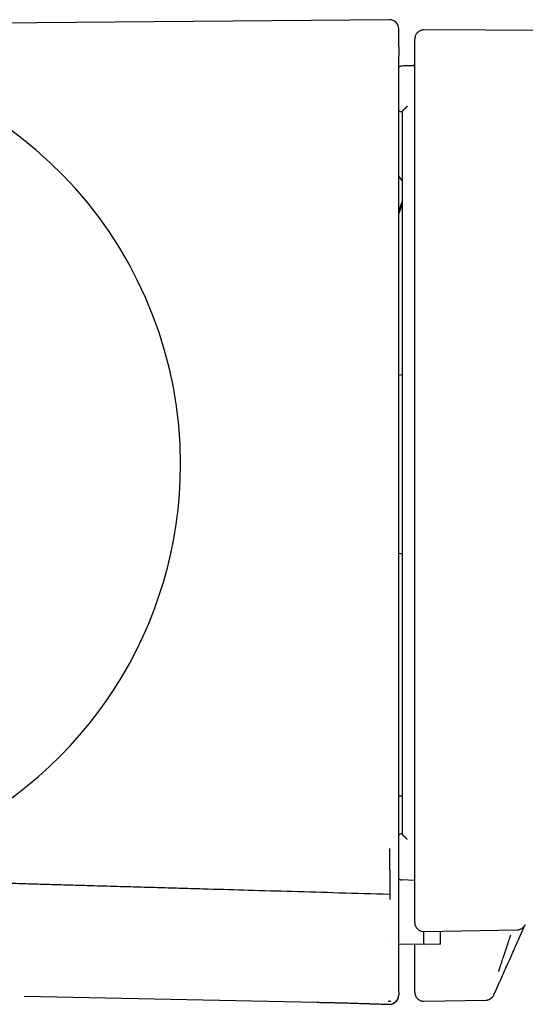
# Model space of a CAD drawing. Header units: millimetres. Extents: x 8 to 885, y 12 to 392.
# Tile 10 of 38: x 146 to 174, y 337 to 391. Entities that reach past the tile are written whole.
import ezdxf

# ---------------------------------------------------------------- set-up
doc = ezdxf.new("R2010")
doc.units = ezdxf.units.MM

msp = doc.modelspace()

# ---------------------------------------------------------------- linework, layer by layer
at = {"color": 7, "linetype": 'Continuous', "lineweight": 30}
for p, q in [((166.282, 391.347), (137.868, 391.1)), ((194.692, 390.647), (168.172, 390.785)), ((168.172, 390.784), (168.172, 390.784)), ((166.957, 388.8), (166.959, 388.802)), ((167.052, 388.806), (166.959, 388.802)), ((167.386, 388.817), (167.218, 388.812)), ((167.362, 388.817), (167.669, 388.827)), ((167.669, 388.827), (167.599, 388.825)), ((167.669, 388.827), (167.601, 388.825)), ((166.969, 381.377), (166.787, 380.876)), ((166.969, 381.218), (166.787, 380.71)), ((166.969, 371.851), (166.787, 371.819)), ((166.787, 362.059), (166.969, 362.027)), ((166.787, 348.739), (166.969, 348.742)), ((166.969, 346.647), (166.969, 346.648)), ((167.669, 344.098), (166.959, 344.125)), ((173.386, 340.895), (173.734, 341.677)), ((168.179, 341.288), (168.178, 341.288)), ((168.179, 341.289), (173.287, 341.384)), ((173.286, 341.38), (173.286, 341.381)), ((166.369, 340.817), (166.369, 340.818)), ((166.369, 340.818), (166.372, 340.817)), ((166.369, 340.817), (166.369, 340.818)), ((166.369, 340.817), (166.369, 340.818)), ((166.372, 340.817), (166.369, 340.817)), ((166.372, 340.817), (166.369, 340.817)), ((166.369, 340.817), (166.372, 340.817)), ((168.178, 340.572), (166.787, 340.596)), ((169.086, 340.588), (168.178, 340.572)), ((166.787, 337.969), (166.787, 337.957)), ((166.787, 337.951), (166.787, 337.957)), ((146.229, 337.741), (162.303, 337.405)), ((168.178, 337.462), (171.568, 337.521)), ((166.27, 337.292), (166.27, 337.292))]:
    msp.add_line(p, q, dxfattribs=at)
for centre, radius, start, end in [((166.287, 390.847), 0.5, 0, 90.4995), ((132.071, 366.939), 22.741, 0, 83.3251), ((166.969, 388.502), 0.3, 91.9995, 127.5104), ((166.969, 388.503), 0.3, 91.9995, 127.539), ((166.969, 386.598), 0.3, 232.4871, 270), ((132.071, 366.939), 22.741, 294.5718, 0), ((166.969, 346.348), 0.3, 90, 127.4249), ((166.969, 344.425), 0.3, 232.5405, 268.0145)]:
    msp.add_arc(centre, radius, start, end, dxfattribs=at)
for points, knots in [([(166.787, 389.864), (166.787, 389.909), (166.787, 389.999), (166.787, 390.121), (166.787, 390.235), (166.787, 390.339), (166.787, 390.433), (166.787, 390.518), (166.787, 390.593), (166.787, 390.66), (166.787, 390.717), (166.787, 390.765), (166.787, 390.802), (166.787, 390.828), (166.787, 390.844), (166.787, 390.846), (166.787, 390.847)], [0, 0, 0, 0, 0.070435, 0.140805, 0.211108, 0.281346, 0.351519, 0.421626, 0.491667, 0.561643, 0.634881, 0.708048, 0.781143, 0.854166, 0.927119, 1, 1, 1, 1]), ([(168.172, 390.785), (168.146, 390.784), (168.096, 390.782), (168.024, 390.766), (167.962, 390.742), (167.91, 390.714), (167.868, 390.685), (167.833, 390.657), (167.803, 390.627), (167.773, 390.592), (167.743, 390.549), (167.716, 390.499), (167.697, 390.453), (167.687, 390.418), (167.682, 390.399), (167.68, 390.389), (167.679, 390.385), (167.679, 390.383), (167.678, 390.382), (167.678, 390.381), (167.678, 390.379), (167.678, 390.378), (167.677, 390.373), (167.676, 390.367), (167.675, 390.36), (167.673, 390.352), (167.672, 390.344), (167.671, 390.335), (167.671, 390.326), (167.67, 390.316), (167.669, 390.305), (167.669, 390.294), (167.669, 390.283), (167.669, 390.276), (167.669, 390.273)], [0, 0, 0, 0, 0.0529456, 0.1021299, 0.1465936, 0.1856034, 0.2186769, 0.245936, 0.2722554, 0.2991316, 0.3356668, 0.3727716, 0.407557, 0.4308342, 0.4415892, 0.4467496, 0.4492761, 0.4499021, 0.4505415, 0.4512756, 0.4521666, 0.4545418, 0.4578097, 0.4733259, 0.4976691, 0.5267927, 0.562986, 0.6062607, 0.6566234, 0.714078, 0.7786268, 0.8502712, 0.9290122, 1, 1, 1, 1]), ([(166.787, 389.864), (166.787, 389.863), (166.787, 389.861), (166.787, 389.846), (166.787, 389.825), (166.787, 389.795), (166.787, 389.758), (166.787, 389.714), (166.787, 389.664), (166.787, 389.609), (166.787, 389.549), (166.787, 389.485), (166.787, 389.42), (166.787, 389.375), (166.787, 389.353)], [0, 0, 0, 0, 0.082895, 0.165675, 0.249692, 0.332118, 0.414924, 0.499487, 0.581896, 0.664716, 0.749322, 0.832635, 0.915721, 1, 1, 1, 1]), ([(167.669, 389.305), (167.669, 389.355), (167.669, 389.453), (167.669, 389.586), (167.669, 389.708), (167.669, 389.818), (167.669, 389.916), (167.669, 390.002), (167.669, 390.076), (167.669, 390.139), (167.669, 390.191), (167.669, 390.231), (167.669, 390.257), (167.669, 390.27), (167.669, 390.269), (167.669, 390.269)], [0, 0, 0, 0, 0.078881, 0.15776, 0.236638, 0.315515, 0.394391, 0.473267, 0.552141, 0.631015, 0.713645, 0.796274, 0.878902, 0.96153, 1, 1, 1, 1]), ([(166.787, 344.389), (166.787, 345.588), (166.787, 347.986), (166.787, 351.583), (166.787, 355.18), (166.787, 358.777), (166.787, 362.374), (166.787, 365.971), (166.787, 369.469), (166.787, 372.866), (166.787, 376.163), (166.787, 379.461), (166.787, 382.758), (166.787, 386.055), (166.787, 388.254), (166.787, 389.353)], [0, 0, 0, 0, 0.08001, 0.160015, 0.240016, 0.320013, 0.400008, 0.480002, 0.559995, 0.633323, 0.706652, 0.779984, 0.853318, 0.926657, 1, 1, 1, 1]), ([(167.669, 388.82), (167.669, 388.82), (167.669, 388.82), (167.669, 388.82), (167.669, 388.82), (167.669, 388.822), (167.669, 388.83), (167.669, 388.843), (167.669, 388.859), (167.669, 388.874), (167.669, 388.897), (167.669, 388.942), (167.669, 389.001), (167.669, 389.062), (167.669, 389.115), (167.669, 389.162), (167.669, 389.204), (167.669, 389.24), (167.669, 389.268), (167.669, 389.289), (167.669, 389.302), (167.669, 389.304), (167.669, 389.305)], [0, 0, 0, 0, 0.0001882, 0.0003893, 0.0008739, 0.0023392, 0.0076507, 0.0334223, 0.0535513, 0.0720612, 0.0905494, 0.1482976, 0.2513336, 0.3345985, 0.4173425, 0.5009402, 0.5841432, 0.6668724, 0.7505053, 0.8337982, 0.9165026, 1, 1, 1, 1]), ([(167.218, 388.812), (167.19, 388.811), (167.104, 388.808), (167.017, 388.804), (166.958, 388.802)], [0, 0, 0, 0, 0.316679, 1, 1, 1, 1]), ([(167.362, 388.817), (167.323, 388.815), (167.235, 388.812), (167.121, 388.808), (167.046, 388.805), (167.019, 388.804)], [0, 0, 0, 0, 0.341328, 0.765423, 1, 1, 1, 1]), ([(167.669, 388.827), (167.612, 388.825), (167.518, 388.822), (167.424, 388.819), (167.386, 388.817)], [0, 0, 0, 0, 0.600402, 1, 1, 1, 1]), ([(167.669, 343.998), (167.669, 345.243), (167.669, 347.733), (167.669, 351.467), (167.669, 355.202), (167.669, 358.938), (167.669, 362.673), (167.669, 366.409), (167.669, 370.144), (167.669, 373.879), (167.669, 377.303), (167.669, 380.416), (167.669, 382.75), (167.669, 384.618), (167.669, 385.813), (167.669, 386.656), (167.669, 387.083), (167.669, 387.255), (167.669, 387.317), (167.669, 387.334), (167.669, 387.351), (167.669, 387.368), (167.669, 387.385), (167.669, 387.402), (167.669, 387.479), (167.669, 387.61), (167.669, 387.792), (167.669, 387.959), (167.669, 388.111), (167.669, 388.25), (167.669, 388.374), (167.669, 388.483), (167.669, 388.578), (167.669, 388.659), (167.669, 388.725), (167.669, 388.777), (167.669, 388.807), (167.669, 388.82)], [0, 0, 0, 0, 0.08333, 0.166659, 0.24999, 0.333323, 0.416658, 0.499999, 0.583323, 0.666656, 0.749999, 0.812488, 0.874999, 0.906238, 0.937499, 0.954988, 0.962692, 0.966084, 0.966465, 0.966845, 0.967226, 0.967607, 0.967988, 0.968368, 0.968749, 0.973119, 0.977168, 0.980896, 0.984302, 0.987388, 0.990153, 0.992596, 0.994719, 0.996521, 0.998002, 0.999161, 1, 1, 1, 1]), ([(167.259, 386.604), (167.254, 386.599), (167.243, 386.588), (167.227, 386.572), (167.211, 386.556), (167.196, 386.54), (167.179, 386.523), (167.16, 386.505), (167.142, 386.486), (167.125, 386.468), (167.109, 386.452), (167.095, 386.437), (167.082, 386.424), (167.066, 386.407), (167.048, 386.389), (167.032, 386.371), (167.02, 386.359), (167.012, 386.35), (167.005, 386.342), (166.996, 386.332), (166.985, 386.32), (166.976, 386.309), (166.97, 386.301), (166.969, 386.299), (166.969, 386.298)], [0, 0, 0, 0, 0.032747, 0.084896, 0.118447, 0.157105, 0.200965, 0.250119, 0.300169, 0.346937, 0.390324, 0.430252, 0.466661, 0.49951, 0.568839, 0.633637, 0.66433, 0.69388, 0.722292, 0.749578, 0.816147, 0.879917, 0.941102, 1, 1, 1, 1]), ([(166.969, 386.298), (166.969, 385.065), (166.969, 382.598), (166.969, 378.897), (166.969, 375.196), (166.969, 371.496), (166.969, 367.795), (166.969, 364.165), (166.969, 360.605), (166.969, 357.115), (166.969, 353.626), (166.969, 350.136), (166.969, 347.81), (166.969, 346.647)], [0, 0, 0, 0, 0.093337, 0.186669, 0.279999, 0.373326, 0.466653, 0.55998, 0.647977, 0.735976, 0.823978, 0.911986, 1, 1, 1, 1]), ([(166.969, 382.5), (166.958, 382.515), (166.918, 382.567), (166.867, 382.65), (166.817, 382.735), (166.795, 382.78), (166.787, 382.797)], [0, 0, 0, 0, 0.153709, 0.56669, 0.836078, 1, 1, 1, 1]), ([(167.259, 346.341), (167.254, 346.346), (167.242, 346.358), (167.226, 346.374), (167.21, 346.39), (167.195, 346.405), (167.178, 346.422), (167.16, 346.441), (167.142, 346.459), (167.125, 346.477), (167.109, 346.494), (167.095, 346.508), (167.082, 346.521), (167.066, 346.538), (167.048, 346.557), (167.032, 346.574), (167.02, 346.587), (167.013, 346.595), (167.005, 346.603), (166.996, 346.613), (166.986, 346.625), (166.976, 346.636), (166.97, 346.644), (166.969, 346.646), (166.969, 346.647)], [0, 0, 0, 0, 0.035498, 0.088589, 0.121924, 0.159899, 0.202603, 0.250119, 0.300423, 0.347352, 0.390801, 0.430684, 0.466936, 0.49951, 0.568868, 0.633679, 0.664372, 0.693914, 0.722313, 0.749577, 0.816141, 0.879907, 0.941092, 1, 1, 1, 1]), ([(166.324, 343.049), (166.323, 343.135), (166.321, 343.346), (166.317, 343.689), (166.314, 344.081), (166.311, 344.432), (166.308, 344.74), (166.306, 345.003), (166.305, 345.273), (166.303, 345.552), (166.302, 345.746), (166.301, 345.843)], [0, 0, 0, 0, 0.10198, 0.248178, 0.394374, 0.54057, 0.632463, 0.724354, 0.816241, 0.908124, 1, 1, 1, 1]), ([(166.787, 343.819), (166.787, 343.822), (166.787, 343.827), (166.787, 343.846), (166.787, 343.873), (166.787, 343.908), (166.787, 343.95), (166.787, 343.999), (166.787, 344.054), (166.787, 344.115), (166.787, 344.179), (166.787, 344.247), (166.787, 344.317), (166.787, 344.365), (166.787, 344.389)], [0, 0, 0, 0, 0.084209, 0.16732, 0.250643, 0.335164, 0.418015, 0.500468, 0.585026, 0.667869, 0.750269, 0.834293, 0.917121, 1, 1, 1, 1]), ([(166.273, 343.321), (165.353, 343.349), (163.575, 343.401), (161, 343.476), (158.608, 343.545), (156.643, 343.602), (155.068, 343.647), (153.847, 343.683), (152.669, 343.717), (151.417, 343.753), (150.205, 343.788), (149.036, 343.822), (148.005, 343.852), (146.973, 343.882), (145.894, 343.913), (144.85, 343.944), (143.994, 343.969), (143.457, 343.985), (143.128, 343.994), (142.828, 344.003), (142.45, 344.014), (141.994, 344.027), (141.543, 344.041), (140.99, 344.057), (140.398, 344.075), (139.741, 344.095), (139.181, 344.111), (138.838, 344.122), (138.681, 344.127)], [0, 0, 0, 0, 0.100015, 0.193375, 0.280078, 0.360122, 0.407026, 0.451298, 0.492937, 0.535064, 0.587388, 0.624762, 0.662138, 0.699514, 0.736891, 0.779476, 0.813005, 0.829903, 0.837907, 0.848758, 0.862457, 0.879004, 0.8984, 0.911483, 0.939146, 0.962718, 0.982921, 1, 1, 1, 1]), ([(166.787, 344.187), (166.79, 344.183), (166.809, 344.167), (166.848, 344.148), (166.902, 344.129), (166.94, 344.125), (166.958, 344.124)], [0, 0, 0, 0, 0.076922, 0.397414, 0.706798, 1, 1, 1, 1]), ([(166.787, 340.638), (166.787, 340.639), (166.787, 340.64), (166.787, 340.642), (166.787, 340.644), (166.787, 340.647), (166.787, 340.662), (166.787, 340.689), (166.787, 340.729), (166.787, 340.768), (166.787, 340.806), (166.787, 340.844), (166.787, 340.882), (166.787, 340.918), (166.787, 340.955), (166.787, 340.99), (166.787, 341.026), (166.787, 341.061), (166.787, 341.096), (166.787, 341.13), (166.787, 341.164), (166.787, 341.197), (166.787, 341.229), (166.787, 341.262), (166.787, 341.293), (166.787, 341.325), (166.787, 341.347), (166.787, 341.361), (166.787, 341.367), (166.787, 341.374), (166.787, 341.382), (166.787, 341.389), (166.787, 341.397), (166.787, 341.416), (166.787, 341.451), (166.787, 341.501), (166.787, 341.555), (166.787, 341.609), (166.787, 341.662), (166.787, 341.715), (166.787, 341.767), (166.787, 341.819), (166.787, 341.87), (166.787, 341.92), (166.787, 341.97), (166.787, 342.017), (166.787, 342.062), (166.787, 342.094), (166.787, 342.116), (166.787, 342.128), (166.787, 342.141), (166.787, 342.155), (166.787, 342.168), (166.787, 342.204), (166.787, 342.263), (166.787, 342.344), (166.787, 342.426), (166.787, 342.507), (166.787, 342.59), (166.787, 342.672), (166.787, 342.755), (166.787, 342.838), (166.787, 342.92), (166.787, 343.001), (166.787, 343.082), (166.787, 343.163), (166.787, 343.244), (166.787, 343.326), (166.787, 343.408), (166.787, 343.491), (166.787, 343.573), (166.787, 343.655), (166.787, 343.737), (166.787, 343.792), (166.787, 343.819)], [0, 0, 0, 0, 0.000554, 0.001309, 0.002063, 0.002866, 0.004015, 0.017895, 0.031561, 0.045206, 0.05863, 0.071832, 0.084814, 0.097574, 0.110113, 0.122431, 0.134528, 0.146835, 0.158904, 0.170736, 0.18233, 0.193686, 0.204804, 0.215684, 0.226608, 0.23728, 0.247703, 0.24964, 0.251568, 0.254001, 0.256598, 0.25919, 0.261779, 0.264363, 0.278502, 0.296944, 0.31517, 0.33318, 0.350974, 0.368552, 0.385914, 0.40306, 0.419654, 0.436041, 0.45222, 0.468192, 0.482076, 0.495799, 0.499367, 0.503249, 0.507539, 0.511822, 0.5161, 0.520372, 0.546245, 0.571892, 0.597314, 0.62251, 0.647933, 0.673122, 0.698077, 0.722798, 0.747286, 0.771109, 0.794706, 0.818078, 0.841224, 0.864611, 0.887762, 0.910679, 0.933361, 0.955809, 0.978022, 1, 1, 1, 1]), ([(167.669, 341.788), (167.669, 341.804), (167.669, 341.836), (167.669, 341.884), (167.669, 341.933), (167.669, 341.983), (167.669, 342.034), (167.669, 342.086), (167.669, 342.139), (167.669, 342.194), (167.669, 342.25), (167.669, 342.291), (167.669, 342.317), (167.669, 342.328), (167.669, 342.339), (167.669, 342.35), (167.669, 342.361), (167.669, 342.372), (167.669, 342.39), (167.669, 342.415), (167.669, 342.452), (167.669, 342.493), (167.669, 342.539), (167.669, 342.583), (167.669, 342.627), (167.669, 342.671), (167.669, 342.713), (167.669, 342.754), (167.669, 342.793), (167.669, 342.83), (167.669, 342.867), (167.669, 342.902), (167.669, 342.938), (167.669, 342.965), (167.669, 342.985), (167.669, 342.998), (167.669, 343.012), (167.669, 343.027), (167.669, 343.042), (167.669, 343.057), (167.669, 343.08), (167.669, 343.113), (167.669, 343.156), (167.669, 343.202), (167.669, 343.251), (167.669, 343.304), (167.669, 343.363), (167.669, 343.427), (167.669, 343.491), (167.669, 343.555), (167.669, 343.619), (167.669, 343.683), (167.669, 343.746), (167.669, 343.81), (167.669, 343.873), (167.669, 343.936), (167.669, 343.978), (167.669, 343.998)], [0, 0, 0, 0, 0.023254, 0.046861, 0.070821, 0.095135, 0.119801, 0.144821, 0.170193, 0.19661, 0.223398, 0.250559, 0.255722, 0.260899, 0.266089, 0.271292, 0.276508, 0.281738, 0.287058, 0.302272, 0.317303, 0.339149, 0.360595, 0.381641, 0.402286, 0.422532, 0.442377, 0.461822, 0.479295, 0.496431, 0.513232, 0.529696, 0.545824, 0.561616, 0.566941, 0.572463, 0.579281, 0.586081, 0.592861, 0.599623, 0.606367, 0.624814, 0.643121, 0.664729, 0.686137, 0.707344, 0.735433, 0.763161, 0.79053, 0.817539, 0.844729, 0.871544, 0.897984, 0.92405, 0.949741, 0.975058, 1, 1, 1, 1]), ([(167.669, 341.788), (167.669, 341.781), (167.669, 341.766), (167.671, 341.745), (167.673, 341.723), (167.676, 341.699), (167.682, 341.67), (167.691, 341.638), (167.704, 341.599), (167.724, 341.555), (167.75, 341.511), (167.781, 341.469), (167.816, 341.43), (167.856, 341.395), (167.898, 341.364), (167.943, 341.338), (167.995, 341.315), (168.053, 341.298), (168.116, 341.287), (168.158, 341.286), (168.178, 341.285)], [0, 0, 0, 0, 0.04683, 0.090515, 0.127937, 0.158604, 0.187236, 0.232147, 0.278036, 0.338829, 0.400304, 0.462503, 0.525036, 0.587645, 0.649999, 0.711708, 0.772399, 0.851237, 0.927244, 1, 1, 1, 1]), ([(173.286, 341.38), (173.309, 341.382), (173.356, 341.384), (173.417, 341.399), (173.47, 341.418), (173.515, 341.439), (173.553, 341.462), (173.586, 341.486), (173.614, 341.51), (173.641, 341.537), (173.66, 341.559), (173.675, 341.578), (173.686, 341.592), (173.696, 341.608), (173.706, 341.623), (173.714, 341.638), (173.722, 341.652), (173.729, 341.666), (173.733, 341.675), (173.735, 341.679)], [0, 0, 0, 0, 0.11074, 0.225028, 0.302658, 0.38087, 0.459601, 0.518617, 0.577455, 0.637623, 0.700584, 0.73119, 0.760316, 0.788721, 0.819122, 0.855783, 0.901615, 0.954528, 1, 1, 1, 1]), ([(168.178, 340.572), (168.178, 340.572), (168.178, 340.573), (168.177, 340.578), (168.177, 340.586), (168.176, 340.598), (168.175, 340.613), (168.174, 340.63), (168.173, 340.65), (168.172, 340.678), (168.171, 340.718), (168.169, 340.761), (168.168, 340.792), (168.168, 340.809), (168.167, 340.826), (168.167, 340.845), (168.166, 340.863), (168.165, 340.901), (168.164, 340.962), (168.162, 341.049), (168.162, 341.142), (168.162, 341.221), (168.162, 341.271), (168.162, 341.286)], [0, 0, 0, 0, 0.0436741, 0.0901526, 0.1394414, 0.191546, 0.2344647, 0.2791269, 0.325534, 0.3657408, 0.4458136, 0.5259318, 0.5469222, 0.5679145, 0.5889082, 0.6099031, 0.6308988, 0.6518952, 0.7346093, 0.8147392, 0.8922714, 0.9672606, 1, 1, 1, 1]), ([(169.086, 340.588), (169.086, 340.588), (169.086, 340.59), (169.086, 340.603), (169.086, 340.624), (169.086, 340.654), (169.086, 340.692), (169.086, 340.739), (169.086, 340.794), (169.086, 340.864), (169.086, 340.951), (169.086, 341.058), (169.086, 341.17), (169.086, 341.253), (169.086, 341.298), (169.086, 341.306)], [0, 0, 0, 0, 0.074776, 0.149617, 0.224461, 0.299241, 0.376143, 0.453111, 0.530081, 0.606985, 0.706656, 0.806398, 0.906069, 0.982816, 1, 1, 1, 1]), ([(172.266, 339.091), (172.268, 339.096), (172.272, 339.107), (172.285, 339.142), (172.299, 339.184), (172.314, 339.229), (172.332, 339.281), (172.351, 339.338), (172.373, 339.402), (172.397, 339.473), (172.424, 339.553), (172.453, 339.641), (172.489, 339.748), (172.534, 339.883), (172.575, 340.004), (172.604, 340.091), (172.618, 340.135), (172.633, 340.179), (172.649, 340.226), (172.664, 340.273), (172.681, 340.322), (172.696, 340.371), (172.715, 340.427), (172.734, 340.483), (172.754, 340.542), (172.772, 340.598), (172.793, 340.662), (172.823, 340.753), (172.86, 340.865), (172.901, 340.988), (172.926, 341.064), (172.938, 341.098)], [0, 0, 0, 0, 0.061233, 0.123575, 0.165649, 0.208039, 0.250667, 0.289633, 0.329727, 0.37091, 0.41313, 0.456326, 0.500427, 0.561338, 0.629499, 0.64576, 0.662358, 0.679285, 0.696533, 0.714094, 0.731958, 0.750117, 0.766088, 0.792433, 0.809419, 0.82889, 0.850789, 0.875047, 0.923282, 0.964839, 1, 1, 1, 1]), ([(166.787, 337.969), (166.787, 337.973), (166.787, 337.982), (166.787, 337.996), (166.787, 338.012), (166.787, 338.028), (166.787, 338.047), (166.787, 338.066), (166.787, 338.086), (166.787, 338.107), (166.787, 338.129), (166.787, 338.153), (166.787, 338.174), (166.787, 338.193), (166.787, 338.209), (166.787, 338.225), (166.787, 338.241), (166.787, 338.256), (166.787, 338.271), (166.787, 338.287), (166.787, 338.331), (166.787, 338.416), (166.787, 338.496), (166.787, 338.543), (166.787, 338.545), (166.787, 338.548), (166.787, 338.55), (166.787, 338.553), (166.787, 338.557), (166.787, 338.566), (166.787, 338.58), (166.787, 338.599), (166.787, 338.621), (166.787, 338.647), (166.787, 338.678), (166.787, 338.708), (166.787, 338.738), (166.787, 338.766), (166.787, 338.795), (166.787, 338.822), (166.787, 338.849), (166.787, 338.876), (166.787, 338.901), (166.787, 338.925), (166.787, 338.948), (166.787, 338.971), (166.787, 338.993), (166.787, 339.014), (166.787, 339.035), (166.787, 339.054), (166.787, 339.073), (166.787, 339.091), (166.787, 339.108), (166.787, 339.125), (166.787, 339.142), (166.787, 339.157), (166.787, 339.173), (166.787, 339.188), (166.787, 339.202), (166.787, 339.217), (166.787, 339.231), (166.787, 339.24), (166.787, 339.245), (166.787, 339.247), (166.787, 339.248), (166.787, 339.249), (166.787, 339.251), (166.787, 339.252), (166.787, 339.253), (166.787, 339.257), (166.787, 339.28), (166.787, 339.321), (166.787, 339.378), (166.787, 339.435), (166.787, 339.491), (166.787, 339.546), (166.787, 339.601), (166.787, 339.654), (166.787, 339.708), (166.787, 339.76), (166.787, 339.812), (166.787, 339.863), (166.787, 339.913), (166.787, 339.962), (166.787, 340.01), (166.787, 340.057), (166.787, 340.104), (166.787, 340.151), (166.787, 340.197), (166.787, 340.243), (166.787, 340.288), (166.787, 340.332), (166.787, 340.376), (166.787, 340.419), (166.787, 340.46), (166.787, 340.501), (166.787, 340.541), (166.787, 340.573), (166.787, 340.591), (166.787, 340.596)], [0, 0, 0, 0, 0.009264, 0.018743, 0.028437, 0.038347, 0.048471, 0.058811, 0.068757, 0.078895, 0.089224, 0.099744, 0.110456, 0.117248, 0.124115, 0.130623, 0.13679, 0.142957, 0.149124, 0.15529, 0.161456, 0.200212, 0.249541, 0.250514, 0.251486, 0.252459, 0.253431, 0.254403, 0.255748, 0.257118, 0.264599, 0.271199, 0.277726, 0.289197, 0.300431, 0.311587, 0.322501, 0.333171, 0.343598, 0.353781, 0.363721, 0.373418, 0.382872, 0.39163, 0.400169, 0.408488, 0.416587, 0.424466, 0.432126, 0.439147, 0.445972, 0.452602, 0.459037, 0.465276, 0.47132, 0.477169, 0.482822, 0.488281, 0.493543, 0.499107, 0.504434, 0.508926, 0.509417, 0.50992, 0.510422, 0.510924, 0.511426, 0.511928, 0.51243, 0.512931, 0.516081, 0.537363, 0.558379, 0.579128, 0.599609, 0.619824, 0.639771, 0.659451, 0.678823, 0.697928, 0.716767, 0.735341, 0.753649, 0.771371, 0.788836, 0.806045, 0.822998, 0.840032, 0.856799, 0.873299, 0.889532, 0.905497, 0.921196, 0.936628, 0.951492, 0.9661, 0.980451, 0.994545, 1, 1, 1, 1]), ([(167.669, 339.522), (167.669, 339.526), (167.669, 339.534), (167.669, 339.562), (167.669, 339.604), (167.669, 339.658), (167.669, 339.723), (167.669, 339.801), (167.669, 339.889), (167.669, 339.988), (167.669, 340.096), (167.669, 340.211), (167.669, 340.335), (167.669, 340.458), (167.669, 340.542), (167.669, 340.581)], [0, 0, 0, 0, 0.078095, 0.155624, 0.233298, 0.311822, 0.389557, 0.466798, 0.544251, 0.622617, 0.700313, 0.777532, 0.854982, 0.933364, 1, 1, 1, 1]), ([(172.714, 339.386), (172.715, 339.389), (172.717, 339.394), (172.724, 339.409), (172.734, 339.431), (172.746, 339.459), (172.762, 339.494), (172.781, 339.537), (172.804, 339.589), (172.832, 339.652), (172.863, 339.721), (172.897, 339.798), (172.934, 339.881), (172.973, 339.968), (173.014, 340.059), (173.056, 340.155), (173.101, 340.255), (173.15, 340.366), (173.205, 340.489), (173.264, 340.622), (173.325, 340.758), (173.365, 340.849), (173.386, 340.895)], [0, 0, 0, 0, 0.041764, 0.08324, 0.124649, 0.166212, 0.208149, 0.250673, 0.300104, 0.349468, 0.39909, 0.44929, 0.500378, 0.549887, 0.599355, 0.649044, 0.699211, 0.750105, 0.812436, 0.87457, 0.936947, 1, 1, 1, 1]), ([(167.669, 338.057), (167.669, 338.062), (167.669, 338.071), (167.669, 338.086), (167.669, 338.103), (167.669, 338.122), (167.669, 338.142), (167.669, 338.163), (167.669, 338.186), (167.669, 338.21), (167.669, 338.233), (167.669, 338.255), (167.669, 338.276), (167.669, 338.3), (167.669, 338.319), (167.669, 338.331), (167.669, 338.335), (167.669, 338.339), (167.669, 338.344), (167.669, 338.347), (167.669, 338.354), (167.669, 338.366), (167.669, 338.382), (167.669, 338.398), (167.669, 338.416), (167.669, 338.433), (167.669, 338.451), (167.669, 338.468), (167.669, 338.486), (167.669, 338.5), (167.669, 338.509), (167.669, 338.513), (167.669, 338.518), (167.669, 338.522), (167.669, 338.526), (167.669, 338.531), (167.669, 338.535), (167.669, 338.546), (167.669, 338.587), (167.669, 338.684), (167.669, 338.89), (167.669, 339.175), (167.669, 339.407), (167.669, 339.522)], [0, 0, 0, 0, 0.017183, 0.03479, 0.052822, 0.071279, 0.09016, 0.109118, 0.128485, 0.148263, 0.16845, 0.183791, 0.199361, 0.215159, 0.236362, 0.239169, 0.241982, 0.244801, 0.247628, 0.250337, 0.252392, 0.262661, 0.273354, 0.284472, 0.296016, 0.307984, 0.319005, 0.330363, 0.342058, 0.354091, 0.356783, 0.359492, 0.362217, 0.364959, 0.367716, 0.37049, 0.373281, 0.375922, 0.390882, 0.451594, 0.560008, 0.780004, 1, 1, 1, 1]), ([(172.058, 337.914), (172.06, 337.918), (172.064, 337.927), (172.071, 337.943), (172.079, 337.96), (172.087, 337.979), (172.096, 337.999), (172.106, 338.02), (172.116, 338.043), (172.127, 338.067), (172.137, 338.09), (172.147, 338.113), (172.156, 338.134), (172.167, 338.158), (172.175, 338.177), (172.181, 338.189), (172.183, 338.193), (172.185, 338.197), (172.186, 338.202), (172.188, 338.205), (172.191, 338.213), (172.196, 338.224), (172.203, 338.24), (172.211, 338.256), (172.219, 338.274), (172.227, 338.291), (172.234, 338.309), (172.242, 338.327), (172.25, 338.345), (172.256, 338.359), (172.261, 338.368), (172.262, 338.372), (172.264, 338.376), (172.266, 338.381), (172.268, 338.385), (172.27, 338.39), (172.272, 338.394), (172.277, 338.405), (172.295, 338.446), (172.339, 338.544), (172.431, 338.751), (172.559, 339.038), (172.662, 339.27), (172.714, 339.386)], [0, 0, 0, 0, 0.0171864, 0.0347968, 0.0528311, 0.0712895, 0.0901721, 0.1091304, 0.1284982, 0.1482753, 0.1684619, 0.1838016, 0.1993697, 0.2151662, 0.2363672, 0.239173, 0.2419856, 0.2448051, 0.2476314, 0.2503398, 0.2523969, 0.2626707, 0.2733681, 0.2844894, 0.2960344, 0.3080032, 0.3190232, 0.3303796, 0.3420723, 0.3541014, 0.3567929, 0.3595007, 0.3622248, 0.3649652, 0.3677219, 0.3704948, 0.373284, 0.3759246, 0.390884, 0.4515958, 0.5600095, 0.7800047, 1, 1, 1, 1]), ([(166.787, 337.951), (166.787, 337.949), (166.787, 337.946), (166.787, 337.941), (166.787, 337.936), (166.787, 337.932), (166.787, 337.928), (166.787, 337.924), (166.787, 337.92), (166.787, 337.917), (166.787, 337.915), (166.787, 337.914), (166.787, 337.913), (166.787, 337.912), (166.787, 337.911), (166.787, 337.91), (166.787, 337.907), (166.787, 337.904), (166.787, 337.9), (166.787, 337.898), (166.787, 337.895), (166.787, 337.893), (166.787, 337.89), (166.787, 337.888), (166.787, 337.885), (166.787, 337.881), (166.787, 337.878), (166.787, 337.874), (166.787, 337.87), (166.787, 337.868), (166.787, 337.866), (166.787, 337.865), (166.787, 337.863), (166.787, 337.862), (166.787, 337.861), (166.787, 337.86), (166.787, 337.856), (166.787, 337.849), (166.787, 337.842), (166.787, 337.836), (166.787, 337.831), (166.787, 337.826), (166.787, 337.823), (166.787, 337.82), (166.787, 337.817), (166.787, 337.816), (166.787, 337.814), (166.787, 337.814), (166.787, 337.814)], [0, 0, 0, 0, 0.033937, 0.065901, 0.095889, 0.123904, 0.149944, 0.174011, 0.196102, 0.213569, 0.229567, 0.234292, 0.238872, 0.243306, 0.247596, 0.252404, 0.269901, 0.28852, 0.308258, 0.319496, 0.331068, 0.342973, 0.355212, 0.367783, 0.382289, 0.398203, 0.418399, 0.436645, 0.452939, 0.467283, 0.474604, 0.481287, 0.487333, 0.492743, 0.497515, 0.503933, 0.513308, 0.563942, 0.606271, 0.647433, 0.68743, 0.726261, 0.763935, 0.802158, 0.848888, 0.897438, 0.947809, 1, 1, 1, 1]), ([(167.669, 337.985), (167.669, 337.985), (167.669, 337.985), (167.669, 337.986), (167.669, 337.987), (167.669, 337.988), (167.669, 337.989), (167.669, 337.99), (167.669, 337.991), (167.669, 337.992), (167.669, 337.993), (167.669, 337.994), (167.669, 337.995), (167.669, 337.996), (167.669, 337.997), (167.669, 337.997), (167.669, 337.998), (167.669, 337.998), (167.669, 337.998), (167.669, 337.999), (167.669, 337.999), (167.669, 338), (167.669, 338.003), (167.669, 338.008), (167.669, 338.014), (167.669, 338.021), (167.669, 338.028), (167.669, 338.037), (167.669, 338.046), (167.669, 338.053), (167.669, 338.057)], [0, 0, 0, 0, 0.0481182, 0.0942728, 0.138464, 0.1806915, 0.2209556, 0.2585894, 0.2943291, 0.3281749, 0.3601266, 0.3901843, 0.418348, 0.4446176, 0.4689933, 0.4748241, 0.4805352, 0.4861265, 0.4915981, 0.4969499, 0.5040567, 0.513716, 0.5662099, 0.6337471, 0.699428, 0.7632529, 0.8252222, 0.8853362, 0.9435953, 1, 1, 1, 1]), ([(167.669, 337.962), (167.669, 337.963), (167.669, 337.965), (167.669, 337.978), (167.669, 337.985)], [0, 0, 0, 0, 0.499872, 1, 1, 1, 1]), ([(167.669, 337.962), (167.669, 337.947), (167.67, 337.919), (167.675, 337.883), (167.68, 337.855), (167.686, 337.832), (167.692, 337.81), (167.703, 337.778), (167.721, 337.737), (167.749, 337.688), (167.78, 337.646), (167.811, 337.612), (167.841, 337.583), (167.876, 337.556), (167.918, 337.528), (167.97, 337.502), (168.032, 337.48), (168.102, 337.464), (168.152, 337.463), (168.178, 337.462)], [0, 0, 0, 0, 0.05714, 0.1033905, 0.1376981, 0.1645853, 0.1933143, 0.224116, 0.2920175, 0.3645207, 0.4357869, 0.4881043, 0.5392285, 0.5918028, 0.6549037, 0.728618, 0.8118472, 0.9029979, 1, 1, 1, 1]), ([(172.026, 337.841), (172.026, 337.841), (172.026, 337.841), (172.026, 337.842), (172.027, 337.843), (172.027, 337.844), (172.028, 337.845), (172.028, 337.846), (172.029, 337.847), (172.029, 337.848), (172.029, 337.849), (172.03, 337.85), (172.03, 337.851), (172.031, 337.852), (172.031, 337.853), (172.032, 337.854), (172.032, 337.854), (172.032, 337.854), (172.032, 337.854), (172.032, 337.855), (172.032, 337.855), (172.033, 337.857), (172.034, 337.859), (172.036, 337.864), (172.039, 337.87), (172.042, 337.877), (172.045, 337.885), (172.049, 337.893), (172.053, 337.903), (172.057, 337.91), (172.058, 337.914)], [0, 0, 0, 0, 0.048087, 0.094215, 0.138384, 0.180594, 0.220846, 0.258472, 0.294208, 0.328055, 0.360012, 0.39008, 0.418258, 0.444547, 0.468946, 0.474784, 0.480502, 0.4861, 0.491579, 0.496939, 0.504056, 0.513728, 0.566284, 0.633882, 0.6996, 0.763438, 0.825397, 0.885476, 0.943677, 1, 1, 1, 1]), ([(162.303, 337.405), (162.385, 337.403), (162.552, 337.399), (162.801, 337.394), (163.052, 337.388), (163.301, 337.382), (163.55, 337.376), (163.781, 337.37), (163.991, 337.364), (164.181, 337.359), (164.364, 337.353), (164.541, 337.348), (164.708, 337.343), (164.857, 337.338), (164.987, 337.334), (165.101, 337.331), (165.21, 337.327), (165.319, 337.324), (165.43, 337.32), (165.542, 337.316), (165.725, 337.31), (165.968, 337.302), (166.173, 337.296), (166.27, 337.292)], [0, 0, 0, 0, 0.062065, 0.125669, 0.188495, 0.251238, 0.314058, 0.376689, 0.425385, 0.473203, 0.519678, 0.564301, 0.606542, 0.645868, 0.676862, 0.70503, 0.732128, 0.759659, 0.787619, 0.816003, 0.844805, 0.926112, 1, 1, 1, 1]), ([(166.206, 337.476), (166.223, 337.473), (166.258, 337.469), (166.312, 337.468), (166.349, 337.473), (166.367, 337.476)], [0, 0, 0, 0, 0.319876, 0.653593, 1, 1, 1, 1]), ([(166.27, 337.293), (166.295, 337.293), (166.344, 337.293), (166.414, 337.307), (166.477, 337.328), (166.531, 337.354), (166.574, 337.382), (166.609, 337.409), (166.64, 337.437), (166.672, 337.472), (166.704, 337.514), (166.733, 337.563), (166.753, 337.609), (166.766, 337.649), (166.774, 337.68), (166.781, 337.712), (166.786, 337.749), (166.786, 337.777), (166.787, 337.792)], [0, 0, 0, 0, 0.091684, 0.183048, 0.266538, 0.340505, 0.40381, 0.456548, 0.507876, 0.560392, 0.631905, 0.70462, 0.772681, 0.818197, 0.859267, 0.893828, 0.941024, 1, 1, 1, 1]), ([(166.464, 337.346), (166.465, 337.347), (166.468, 337.348), (166.473, 337.35), (166.48, 337.353), (166.488, 337.357), (166.497, 337.361), (166.507, 337.366), (166.517, 337.372), (166.528, 337.377), (166.538, 337.384), (166.549, 337.39), (166.559, 337.397), (166.568, 337.403), (166.575, 337.407), (166.583, 337.413), (166.595, 337.423), (166.612, 337.436), (166.633, 337.455), (166.657, 337.479), (166.682, 337.509), (166.705, 337.541), (166.723, 337.571), (166.734, 337.593), (166.741, 337.607), (166.747, 337.621), (166.754, 337.637), (166.76, 337.653), (166.765, 337.669), (166.769, 337.683), (166.773, 337.697), (166.776, 337.709), (166.778, 337.721), (166.78, 337.732), (166.781, 337.741), (166.783, 337.748), (166.783, 337.754), (166.784, 337.756), (166.784, 337.758)], [0, 0, 0, 0, 0.049644, 0.113741, 0.171727, 0.223602, 0.269373, 0.309066, 0.342725, 0.367292, 0.387401, 0.403237, 0.415192, 0.419987, 0.424239, 0.428854, 0.436576, 0.447714, 0.462275, 0.480245, 0.500338, 0.523274, 0.541224, 0.554305, 0.561032, 0.566543, 0.578592, 0.593188, 0.611141, 0.632886, 0.658664, 0.693244, 0.73341, 0.779242, 0.830794, 0.888101, 0.951189, 1, 1, 1, 1]), ([(166.787, 337.814), (166.787, 337.808), (166.787, 337.796), (166.787, 337.79), (166.787, 337.792), (166.787, 337.792)], [0, 0, 0, 0, 0.49931, 0.998973, 1, 1, 1, 1]), ([(171.568, 337.521), (171.591, 337.522), (171.635, 337.525), (171.696, 337.539), (171.747, 337.557), (171.788, 337.576), (171.821, 337.595), (171.85, 337.614), (171.878, 337.635), (171.904, 337.658), (171.93, 337.686), (171.959, 337.72), (171.989, 337.764), (172.006, 337.799), (172.016, 337.818)], [0, 0, 0, 0, 0.123627, 0.234111, 0.329494, 0.408532, 0.472107, 0.532835, 0.59343, 0.653748, 0.716391, 0.794805, 0.889892, 1, 1, 1, 1]), ([(172.016, 337.818), (172.016, 337.819), (172.017, 337.821), (172.023, 337.834), (172.026, 337.841)], [0, 0, 0, 0, 0.499871, 1, 1, 1, 1])]:
    msp.add_open_spline(points, degree=3, knots=knots, dxfattribs=at)

doc.saveas('drawing.dxf')
